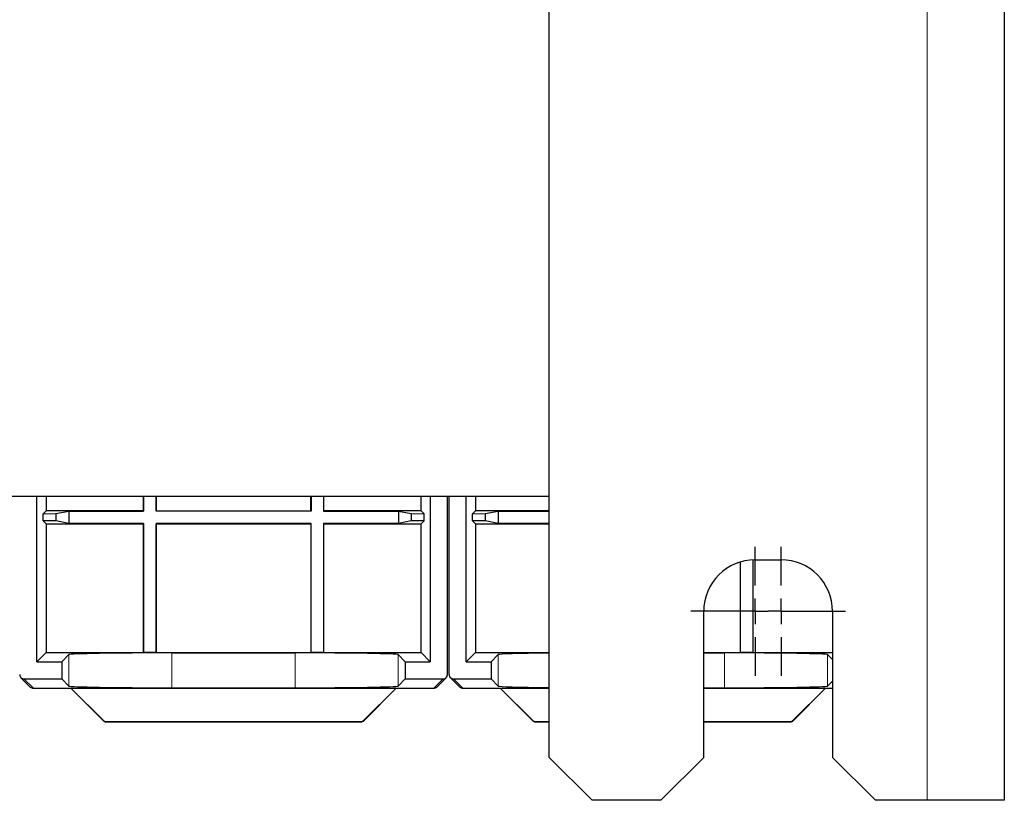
# Model space of a CAD drawing. Header units: millimetres. Extents: x 5 to 418, y 2 to 292.
# Tile 71 of 74: x 361 to 380, y 104 to 120. Entities that reach past the tile are written whole.
import ezdxf

# ---------------------------------------------------------------- set-up
doc = ezdxf.new("R2010")
doc.units = ezdxf.units.MM
doc.layers.add('SLD-0', color=7, linetype='Continuous')

# ---------------------------------------------------------------- blocks, each defined once
blk = doc.blocks.new('SW_CENTERMARKSYMBOL_8')
at = {"layer": 'SLD-0', "color": 0}
for p, q in [((0, 0.5), (0, 1.25)), ((0, 0), (0, 0.25)), ((-0.5, 0), (-1.25, 0)), ((0, 0), (-0.25, 0)), ((0, 0), (0, -0.25)), ((0, 0), (0.25, 0)), ((0.5, 0), (1.25, 0)), ((0, -0.5), (0, -1.25))]:
    blk.add_line(p, q, dxfattribs=at)
blk = doc.blocks.new('SW_CENTERMARKSYMBOL_9')
at = {"layer": 'SLD-0', "color": 0}
for p, q in [((0, 0.5), (0, 1.25)), ((0, 0), (0, 0.25)), ((-0.5, 0), (-1.25, 0)), ((0, 0), (-0.25, 0)), ((0, 0), (0, -0.25)), ((0, 0), (0.25, 0)), ((0.5, 0), (1.25, 0)), ((0, -0.5), (0, -1.25))]:
    blk.add_line(p, q, dxfattribs=at)

msp = doc.modelspace()

# ---------------------------------------------------------------- linework, layer by layer
at = {"color": 7, "linetype": 'Continuous', "lineweight": 18}
for p, q in [((378.3032, 104.4199), (378.3032, 250.2532)), ((361.6489, 107.2452), (361.6489, 106.6372)), ((363.6486, 107.2795), (363.6486, 106.6029)), ((366.0412, 107.2795), (366.0412, 106.6029)), ((368.0409, 107.2452), (368.0409, 106.6372)), ((369.9823, 107.2452), (369.9823, 106.6372)), ((374.3745, 107.2795), (374.3745, 106.6029)), ((376.3742, 107.2452), (376.3742, 106.6372)), ((360.7783, 106.7745), (360.9601, 106.5927)), ((368.7297, 106.5927), (368.9115, 106.7745)), ((369.1116, 106.7745), (369.2934, 106.5927)), ((362.3129, 105.9671), (362.3147, 105.9714)), ((362.3736, 105.947), (362.3718, 105.9427)), ((367.318, 105.9427), (367.3162, 105.947)), ((367.3751, 105.9714), (367.3769, 105.9671)), ((370.6462, 105.9671), (370.648, 105.9714)), ((370.7069, 105.947), (370.7051, 105.9427)), ((375.6514, 105.9427), (375.6496, 105.947)), ((375.7085, 105.9714), (375.7103, 105.9671))]:
    msp.add_line(p, q, dxfattribs=at)
at = {"color": 7, "linetype": 'Continuous', "lineweight": 25}
for p, q in [((379.8032, 250.2532), (379.8032, 104.4199)), ((370.9699, 105.2532), (370.9699, 249.4199)), ((370.9699, 110.3132), (333.6366, 110.3132)), ((361.0283, 107.1079), (361.0283, 110.3132)), ((361.2058, 110.3132), (361.2058, 110.0353)), ((363.0949, 110.3132), (363.0949, 110.0353)), ((363.0993, 110.031), (363.0993, 110.3132)), ((363.3406, 110.031), (363.3406, 110.3132)), ((363.3449, 110.3132), (363.3449, 110.0353)), ((366.3449, 110.0353), (366.3449, 110.3132)), ((366.3493, 110.3132), (366.3493, 110.031)), ((366.5906, 110.3132), (366.5906, 110.031)), ((366.5949, 110.0353), (366.5949, 110.3132)), ((368.4841, 110.0353), (368.4841, 110.3132)), ((368.6615, 110.3132), (368.6615, 107.1079)), ((368.9949, 106.8579), (368.9949, 110.3132)), ((369.0282, 106.8579), (369.0282, 110.3132)), ((369.3616, 107.1079), (369.3616, 110.3132)), ((369.5391, 110.3132), (369.5391, 110.0353)), ((361.2058, 110.0353), (361.1476, 109.9771)), ((361.1476, 109.9771), (361.3976, 109.9815)), ((361.1476, 109.8435), (361.1476, 109.9771)), ((363.0949, 110.0353), (361.2058, 110.0353)), ((361.3976, 109.9815), (361.6455, 110.031)), ((361.3976, 109.9815), (361.3976, 109.8391)), ((361.6455, 110.031), (363.0993, 110.031)), ((361.6455, 110.031), (361.6455, 109.7897)), ((363.0993, 110.031), (363.0949, 110.0353)), ((363.3406, 110.031), (363.3449, 110.0353)), ((366.3493, 110.031), (363.3406, 110.031)), ((363.3449, 110.0353), (366.3449, 110.0353)), ((366.3493, 110.031), (366.3449, 110.0353)), ((366.5906, 110.031), (366.5949, 110.0353)), ((366.5906, 110.031), (368.0444, 110.031)), ((368.4841, 110.0353), (366.5949, 110.0353)), ((368.0444, 110.031), (368.2923, 109.9815)), ((368.0444, 110.031), (368.0444, 109.7897)), ((368.2923, 109.9815), (368.5423, 109.9771)), ((368.2923, 109.9815), (368.2923, 109.8391)), ((368.4841, 110.0353), (368.5423, 109.9771)), ((368.5423, 109.8435), (368.5423, 109.9771)), ((369.5391, 110.0353), (369.4809, 109.9771)), ((369.4809, 109.9771), (369.7309, 109.9815)), ((369.4809, 109.8435), (369.4809, 109.9771)), ((370.9699, 110.0353), (369.5391, 110.0353)), ((369.7309, 109.9815), (369.9788, 110.031)), ((369.7309, 109.9815), (369.7309, 109.8391)), ((369.9788, 110.031), (370.9699, 110.031)), ((369.9788, 110.031), (369.9788, 109.7897)), ((361.1476, 109.8435), (361.2058, 109.7853)), ((361.3976, 109.8391), (361.1476, 109.8435)), ((361.2058, 109.7853), (361.2058, 107.2853)), ((361.2058, 109.7853), (363.0949, 109.7853)), ((361.6455, 109.7897), (361.3976, 109.8391)), ((363.0993, 109.7897), (361.6455, 109.7897)), ((363.0993, 109.7897), (363.0949, 109.7853)), ((363.0949, 109.7853), (363.0949, 107.2853)), ((363.0993, 107.2897), (363.0993, 109.7897)), ((366.3493, 109.7897), (363.3406, 109.7897)), ((363.3406, 109.7897), (363.3406, 107.2897)), ((363.3406, 109.7897), (363.3449, 109.7853)), ((363.3449, 107.2853), (363.3449, 109.7853)), ((363.3449, 109.7853), (366.3449, 109.7853)), ((366.3493, 109.7897), (366.3449, 109.7853)), ((366.3449, 109.7853), (366.3449, 107.2853)), ((366.3493, 107.2897), (366.3493, 109.7897)), ((366.5906, 109.7897), (366.5949, 109.7853)), ((368.0444, 109.7897), (366.5906, 109.7897)), ((366.5906, 109.7897), (366.5906, 107.2897)), ((366.5949, 109.7853), (368.4841, 109.7853)), ((366.5949, 107.2853), (366.5949, 109.7853)), ((368.2923, 109.8391), (368.0444, 109.7897)), ((368.5423, 109.8435), (368.2923, 109.8391)), ((368.5423, 109.8435), (368.4841, 109.7853)), ((368.4841, 107.2853), (368.4841, 109.7853)), ((369.4809, 109.8435), (369.5391, 109.7853)), ((369.7309, 109.8391), (369.4809, 109.8435)), ((369.5391, 109.7853), (369.5391, 107.2853)), ((369.5391, 109.7853), (370.9699, 109.7853)), ((369.9788, 109.7897), (369.7309, 109.8391)), ((370.9699, 109.7897), (369.9788, 109.7897)), ((374.6782, 109.0431), (374.6782, 107.2853)), ((374.6826, 107.2897), (374.6826, 109.0444)), ((374.9239, 109.0855), (374.9239, 107.2897)), ((374.9282, 107.2853), (374.9282, 109.0857)), ((374.9699, 109.0866), (375.4699, 109.0866)), ((373.9699, 105.2532), (373.9699, 108.0866)), ((376.4699, 108.0866), (376.4699, 105.2532)), ((361.2058, 107.2853), (361.0283, 107.1079)), ((361.2058, 107.2853), (363.0949, 107.2853)), ((361.5116, 107.1079), (361.6489, 107.2452)), ((363.0993, 107.2897), (363.0949, 107.2853)), ((363.0949, 107.2853), (363.3449, 107.2853)), ((363.3406, 107.2897), (363.0993, 107.2897)), ((363.3406, 107.2897), (363.3449, 107.2853)), ((363.3449, 107.2853), (366.3449, 107.2853)), ((363.6486, 107.2795), (366.0412, 107.2795)), ((366.3493, 107.2897), (366.3449, 107.2853)), ((366.3449, 107.2853), (366.5949, 107.2853)), ((366.5906, 107.2897), (366.3493, 107.2897)), ((366.5906, 107.2897), (366.5949, 107.2853)), ((366.5949, 107.2853), (368.4841, 107.2853)), ((368.0409, 107.2452), (368.1782, 107.1079)), ((368.6615, 107.1079), (368.4841, 107.2853)), ((369.5391, 107.2853), (369.3616, 107.1079)), ((369.5391, 107.2853), (370.9699, 107.2853)), ((369.8449, 107.1079), (369.9823, 107.2452)), ((373.9699, 107.2853), (374.6782, 107.2853)), ((373.9699, 107.2795), (374.3745, 107.2795)), ((374.6826, 107.2897), (374.6782, 107.2853)), ((374.6782, 107.2853), (374.9282, 107.2853)), ((374.9239, 107.2897), (374.6826, 107.2897)), ((374.9239, 107.2897), (374.9282, 107.2853)), ((374.9282, 107.2853), (376.4699, 107.2853)), ((376.3742, 107.2452), (376.4699, 107.1495)), ((361.0283, 107.1079), (361.5116, 107.1079)), ((361.5116, 107.1079), (361.5116, 106.7745)), ((368.1782, 107.1079), (368.6615, 107.1079)), ((368.1782, 107.1079), (368.1782, 106.7745)), ((369.3616, 107.1079), (369.8449, 107.1079)), ((369.8449, 107.1079), (369.8449, 106.7745)), ((360.7193, 106.7989), (360.9012, 106.6171)), ((360.7783, 106.7745), (361.5116, 106.7745)), ((361.5116, 106.7745), (361.6489, 106.6372)), ((368.0409, 106.6372), (368.1782, 106.7745)), ((368.1782, 106.7745), (368.9115, 106.7745)), ((368.7887, 106.6171), (368.9705, 106.7989)), ((369.0527, 106.7989), (369.2345, 106.6171)), ((369.1116, 106.7745), (369.8449, 106.7745)), ((369.8449, 106.7745), (369.9823, 106.6372)), ((376.3742, 106.6372), (376.4699, 106.7329)), ((360.9601, 106.5927), (361.6872, 106.5927)), ((361.6872, 106.5927), (361.689, 106.5971)), ((361.6872, 106.5927), (362.3129, 105.9671)), ((361.689, 106.5971), (368.0008, 106.5971)), ((361.689, 106.5971), (362.3147, 105.9714)), ((363.6486, 106.6029), (366.0412, 106.6029)), ((367.3751, 105.9714), (368.0008, 106.5971)), ((367.3769, 105.9671), (368.0026, 106.5927)), ((368.0026, 106.5927), (368.0008, 106.5971)), ((368.0026, 106.5927), (368.7297, 106.5927)), ((369.2934, 106.5927), (370.0206, 106.5927)), ((370.0206, 106.5927), (370.0224, 106.5971)), ((370.0206, 106.5927), (370.6462, 105.9671)), ((370.0224, 106.5971), (370.9699, 106.5971)), ((370.0224, 106.5971), (370.648, 105.9714)), ((373.9699, 106.6029), (374.3745, 106.6029)), ((373.9699, 106.5971), (376.3341, 106.5971)), ((375.7085, 105.9714), (376.3341, 106.5971)), ((375.7103, 105.9671), (376.3359, 106.5927)), ((376.3359, 106.5927), (376.3341, 106.5971)), ((376.3359, 106.5927), (376.4699, 106.5927)), ((362.3718, 105.9427), (367.318, 105.9427)), ((362.3736, 105.947), (367.3162, 105.947)), ((370.7051, 105.9427), (370.9699, 105.9427)), ((370.7069, 105.947), (370.9699, 105.947)), ((373.9699, 105.947), (375.6496, 105.947)), ((373.9699, 105.9427), (375.6514, 105.9427)), ((370.9699, 105.2532), (371.8032, 104.4199)), ((373.1366, 104.4199), (373.9699, 105.2532)), ((376.4699, 105.2532), (377.3032, 104.4199)), ((373.1366, 104.4199), (371.8032, 104.4199)), ((378.3032, 104.4199), (377.3032, 104.4199)), ((379.8032, 104.4199), (378.3032, 104.4199))]:
    msp.add_line(p, q, dxfattribs=at)
for centre, radius, start, end in [((374.9699, 108.0866), 1, 90, 180), ((375.4699, 108.0866), 1, 0, 90), ((360.9601, 106.676), 0.0833, 225, 270), ((368.7297, 106.676), 0.0833, 270, 315), ((369.2934, 106.676), 0.0833, 225, 270), ((362.3718, 106.026), 0.0833, 225, 270), ((367.318, 106.026), 0.0833, 270, 315), ((370.7051, 106.026), 0.0833, 225, 270), ((375.6514, 106.026), 0.0833, 270, 315)]:
    msp.add_arc(centre, radius, start, end, dxfattribs=at)
at = {"color": 7, "linetype": 'Continuous', "lineweight": 18}
for centre, start, end in [((360.9601, 106.676), 225.00151, 270.01956), ((368.7298, 106.676), 269.98044, 314.99849), ((369.2934, 106.676), 225.00151, 270.01956), ((362.3718, 106.026), 225.00748, 269.99252), ((367.318, 106.026), 270.00748, 314.99252), ((370.7052, 106.026), 225.00748, 269.99252), ((375.6513, 106.026), 270.00748, 314.99252)]:
    msp.add_arc(centre, 0.0833, start, end, dxfattribs=at)
at = {"color": 7, "linetype": 'Continuous', "lineweight": 25}
for centre, major_axis, ratio, start_param, end_param in [((363.6486, 107.2446), (2, 0), 0.0174551, 1.5707963, 3.1241394), ((366.0412, 107.2446), (2, 0), 0.0174551, 0.0174533, 1.5707963), ((371.982, 107.2446), (2, 0), 0.0174551, 2.1013581, 3.1241394), ((374.3745, 107.2446), (2, 0), 0.0174551, 0.0174533, 1.5707963), ((360.7783, 106.8579), (0.0589, -0.0589), 0.9996955, 3.9268385, 5.4979394), ((368.9116, 106.8579), (-0.0589, -0.0589), 0.9996955, 0.7852459, 2.3563468), ((369.1116, 106.8579), (0.0589, -0.0589), 0.9996955, 3.9268385, 5.4979394), ((363.6486, 106.6378), (2, 0), 0.0174551, 3.1590459, 4.712389), ((366.0412, 106.6378), (2, 0), 0.0174551, 4.712389, 6.265732), ((371.982, 106.6378), (2, 0), 0.0174551, 3.1590459, 4.1818272), ((374.3745, 106.6378), (2, 0), 0.0174551, 4.712389, 6.265732), ((362.3736, 106.0304), (0.0319, 0.077), 0.9998216, 2.7489567, 3.5342286), ((367.3162, 106.0304), (0.0319, -0.077), 0.9998216, 5.8905493, 6.6758213), ((370.707, 106.0304), (0.0319, 0.077), 0.9998216, 2.7489567, 3.5342286), ((375.6495, 106.0304), (0.0319, -0.077), 0.9998216, 5.8905493, 6.6758213)]:
    msp.add_ellipse(centre, major_axis=major_axis, ratio=ratio, start_param=start_param, end_param=end_param, dxfattribs=at)

# ---------------------------------------------------------------- block references
at = {"layer": 'SLD-0', "color": 7}
for name, p in [('SW_CENTERMARKSYMBOL_8', (374.9699, 108.0866)), ('SW_CENTERMARKSYMBOL_9', (375.4699, 108.0866))]:
    msp.add_blockref(name, p, dxfattribs=at)

doc.saveas('drawing.dxf')
